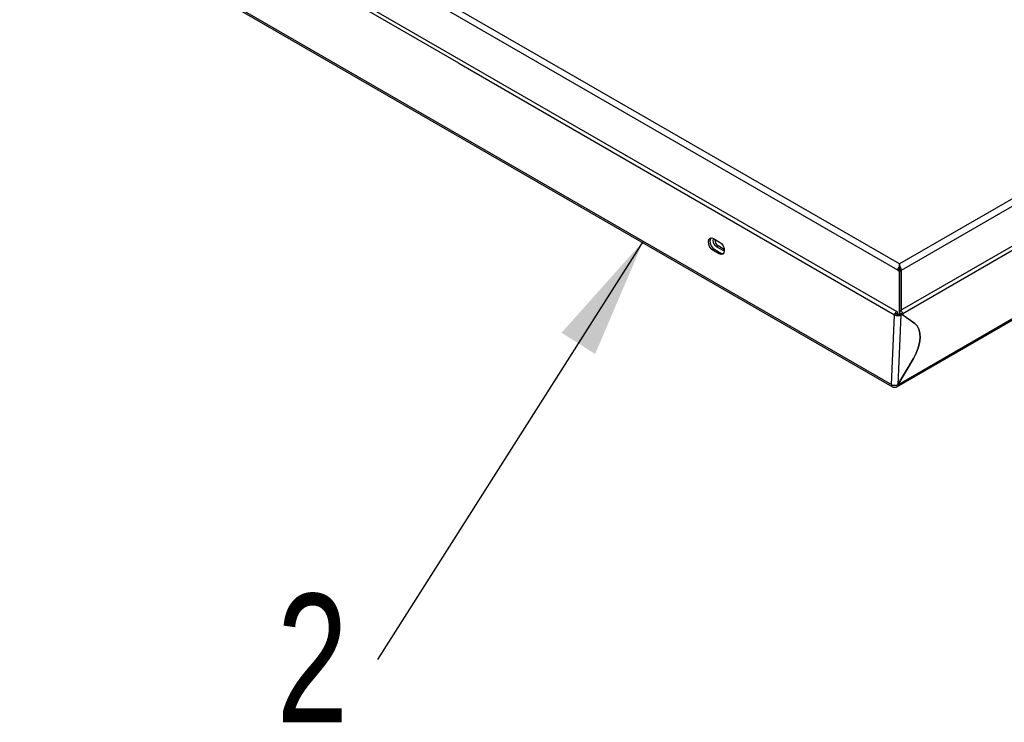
# Model space of a CAD drawing. Header units: millimetres. Extents: x 16 to 503, y 3 to 290.
# Tile 1 of 169: x 16 to 43, y 81 to 101. Entities that reach past the tile are written whole.
import ezdxf

# ---------------------------------------------------------------- set-up
doc = ezdxf.new("R2010")
doc.units = ezdxf.units.MM
doc.layers.add('BOARDER', color=7, linetype='Continuous', lineweight=25)
doc.styles.add('SLDTEXTSTYLE0', font='TXT', dxfattribs={"width": 0.75})
doc.dimstyles.new('SLDDIMSTYLE0', dxfattribs={"dimtxt": 0.18, "dimasz": 3.302, "dimexe": 0, "dimexo": 0.0625, "dimgap": 0, "dimtad": 0, "dimtih": 1, "dimtoh": 1, "dimdec": 0, "dimrnd": 1e-09, "dimzin": 0, "dimdsep": 46, "dimtxsty": 'Standard', "dimsah": 1, "dimcen": 0.09, "dimadec": 0, "dimazin": 0, "dimtfac": 3.302, "dimtdec": 0, "dimtofl": 0, "dimtmove": 0, "dimatfit": 3, "dimfxl": 1, "dimfrac": 2, "dimtolj": 1, "dimtzin": 0, "dimarcsym": 0})

# ---------------------------------------------------------------- blocks, each defined once
blk = doc.blocks.new('SW_NOTE_0_8')
at = {"layer": 'BOARDER', "color": 0, "insert": (-1.774, 1.791), "char_height": 3.5, "attachment_point": 2, "style": 'SLDTEXTSTYLE0'}
blk.add_mtext('2', dxfattribs=at)

msp = doc.modelspace()

# ---------------------------------------------------------------- linework, layer by layer
at = {"color": 7, "linetype": 'Continuous', "lineweight": 25}
for p, q in [((27.979, 99.354), (16.086, 106.22)), ((39.946, 92.564), (16.16, 106.296)), ((39.96, 93.701), (18.383, 106.157)), ((40.009, 93.874), (18.508, 106.286)), ((16.002, 104.317), (39.788, 90.586)), ((16.027, 104.255), (39.813, 90.524)), ((59.121, 103.621), (40.019, 92.594)), ((58.979, 103.418), (40.094, 92.516)), ((39.936, 90.524), (58.22, 101.079)), ((39.963, 90.581), (58.184, 101.1)), ((51.453, 100.48), (40.009, 93.874)), ((40.058, 93.701), (51.409, 100.254)), ((27.979, 99.354), (39.872, 92.488)), ((34.935, 94.566), (35.098, 94.472)), ((35.061, 94.365), (35.017, 94.343)), ((35.18, 94.249), (35.017, 94.343)), ((35.224, 94.271), (35.061, 94.365)), ((34.964, 94.267), (34.921, 94.244)), ((35.084, 94.15), (34.921, 94.244)), ((34.964, 94.267), (35.128, 94.172)), ((35.128, 94.172), (35.084, 94.15)), ((35.224, 94.271), (35.18, 94.249)), ((40.004, 93.813), (40.004, 93.726)), ((40.009, 93.823), (40.009, 93.874)), ((40.015, 93.813), (40.015, 93.726)), ((40.004, 93.726), (39.96, 93.701)), ((39.96, 93.701), (40.009, 93.673)), ((40.004, 93.726), (40.053, 93.698)), ((40.009, 93.673), (40.053, 93.698)), ((40.009, 92.582), (40.009, 93.673)), ((40.015, 93.72), (40.015, 93.726)), ((40.053, 92.614), (40.053, 93.698)), ((40.058, 92.617), (40.058, 93.701)), ((39.788, 90.586), (39.872, 92.488)), ((39.915, 92.511), (39.872, 92.488)), ((39.872, 92.488), (39.872, 92.488)), ((39.915, 92.511), (39.915, 92.511)), ((39.916, 92.511), (39.915, 92.511)), ((39.916, 92.511), (39.959, 92.533)), ((39.916, 92.511), (39.916, 92.511)), ((39.959, 92.533), (39.918, 92.509)), ((40.046, 92.483), (39.962, 90.581)), ((40.002, 92.508), (40.03, 92.522)), ((40.006, 92.566), (40.006, 92.51)), ((40.03, 92.522), (40.073, 92.497)), ((40.073, 92.497), (40.046, 92.483)), ((40.05, 92.541), (40.05, 92.51)), ((40.05, 92.541), (40.05, 92.51)), ((40.05, 92.541), (40.05, 92.541)), ((40.422, 92.251), (40.073, 92.497)), ((40.079, 92.493), (40.094, 92.484)), ((40.094, 92.516), (40.094, 92.484)), ((40.094, 92.484), (40.422, 92.252)), ((40.408, 92.261), (40.422, 92.252)), ((39.962, 90.581), (40.39, 91.297)), ((40.391, 91.297), (39.963, 90.581)), ((40.39, 91.297), (40.391, 91.297)), ((39.963, 90.581), (39.962, 90.581))]:
    msp.add_line(p, q, dxfattribs=at)
at = {"color": 7, "linetype": 'Continuous', "lineweight": 25, "flags": 128}
for points in [[(34.921, 94.244), (34.869, 94.286), (34.827, 94.347), (34.8, 94.416), (34.792, 94.484), (34.805, 94.539), (34.837, 94.574), (34.883, 94.584), (34.935, 94.566)], [(34.863, 94.583), (34.849, 94.562), (34.836, 94.506), (34.843, 94.438), (34.87, 94.369), (34.913, 94.309), (34.964, 94.267)], [(35.017, 94.343), (34.981, 94.373), (34.951, 94.415), (34.932, 94.463), (34.927, 94.511), (34.936, 94.55), (34.943, 94.561)], [(35.098, 94.472), (35.15, 94.429), (35.192, 94.369), (35.22, 94.3), (35.227, 94.232), (35.214, 94.177), (35.182, 94.142), (35.137, 94.132), (35.084, 94.15)], [(35.128, 94.172), (35.18, 94.155), (35.199, 94.155)], [(35.227, 94.236), (35.217, 94.236), (35.18, 94.249)], [(40.006, 92.566), (40.01, 92.583), (40.019, 92.594), (40.033, 92.597), (40.05, 92.591), (40.067, 92.578), (40.081, 92.559), (40.09, 92.537), (40.094, 92.516)], [(40.39, 91.297), (40.463, 91.437), (40.519, 91.582), (40.555, 91.725), (40.57, 91.862), (40.564, 91.987), (40.536, 92.096), (40.488, 92.186), (40.422, 92.251)], [(40.422, 92.252), (40.489, 92.187), (40.537, 92.097), (40.565, 91.988), (40.572, 91.862), (40.556, 91.725), (40.52, 91.582), (40.464, 91.437), (40.391, 91.297)]]:
    msp.add_lwpolyline(points, dxfattribs=at)
at = {"color": 7, "linetype": 'Continuous', "lineweight": 25}
for centre, radius, start, end in [((35.16, 94.527), 0.19, 174.4604, 238.3032), ((40.149, 93.692), 0.189, 140.2279, 177.3607), ((39.87, 93.692), 0.189, 2.6393, 39.7721), ((39.964, 92.664), 0.198, 242.2354, 294.2552), ((39.962, 92.598), 0.0992, 242.2354, 294.2552), ((40.05, 92.541), 0.000126, 329.9984, 150.007), ((39.845, 90.574), 0.0587, 168.5079, 246.2497)]:
    msp.add_arc(centre, radius, start, end, dxfattribs=at)
for major_axis, start_param, end_param in [((0.007, 0.138), 0.756184, 1.279782), ((0.0037, 0.0689), 0.756184, 2.32698), ((-0.007, 0.138), 5.003403, 5.527002), ((-0.0037, 0.0689), 3.956205, 5.527002)]:
    msp.add_ellipse((40.009, 93.773), major_axis=major_axis, ratio=0.057452, start_param=start_param, end_param=end_param, dxfattribs=at)
for points in [[(39.959, 92.533), (39.959, 92.54), (39.958, 92.553), (39.949, 92.564), (39.935, 92.569), (39.918, 92.564), (39.901, 92.551), (39.886, 92.532), (39.875, 92.51), (39.873, 92.495), (39.872, 92.488)], [(39.916, 92.511), (39.916, 92.511), (39.916, 92.511), (39.916, 92.511), (39.916, 92.511), (39.916, 92.511), (39.915, 92.511), (39.915, 92.511), (39.915, 92.511), (39.915, 92.511), (39.915, 92.511)], [(39.788, 90.586), (39.801, 90.58), (39.826, 90.568), (39.875, 90.562), (39.924, 90.566), (39.949, 90.576), (39.962, 90.581)], [(39.937, 90.524), (39.944, 90.53), (39.959, 90.543), (39.961, 90.568), (39.963, 90.581)]]:
    msp.add_open_spline(points, degree=3, dxfattribs=at)
msp.add_open_spline([(39.821, 90.52), (39.832, 90.518), (39.853, 90.512), (39.884, 90.511), (39.914, 90.514), (39.929, 90.521), (39.937, 90.524)], degree=3, knots=[0, 0, 0, 0, 0.27394, 0.538143, 0.779081, 1, 1, 1, 1], dxfattribs=at)

# ---------------------------------------------------------------- block references
at = {"layer": 'BOARDER'}
msp.add_blockref('SW_NOTE_0_8', (25.763, 83.081), dxfattribs=at)

# ---------------------------------------------------------------- leaders
msp.add_leader([(33.016, 94.495), (25.763, 83.081)], dimstyle='SLDDIMSTYLE0', dxfattribs=at)

doc.saveas('drawing.dxf')
